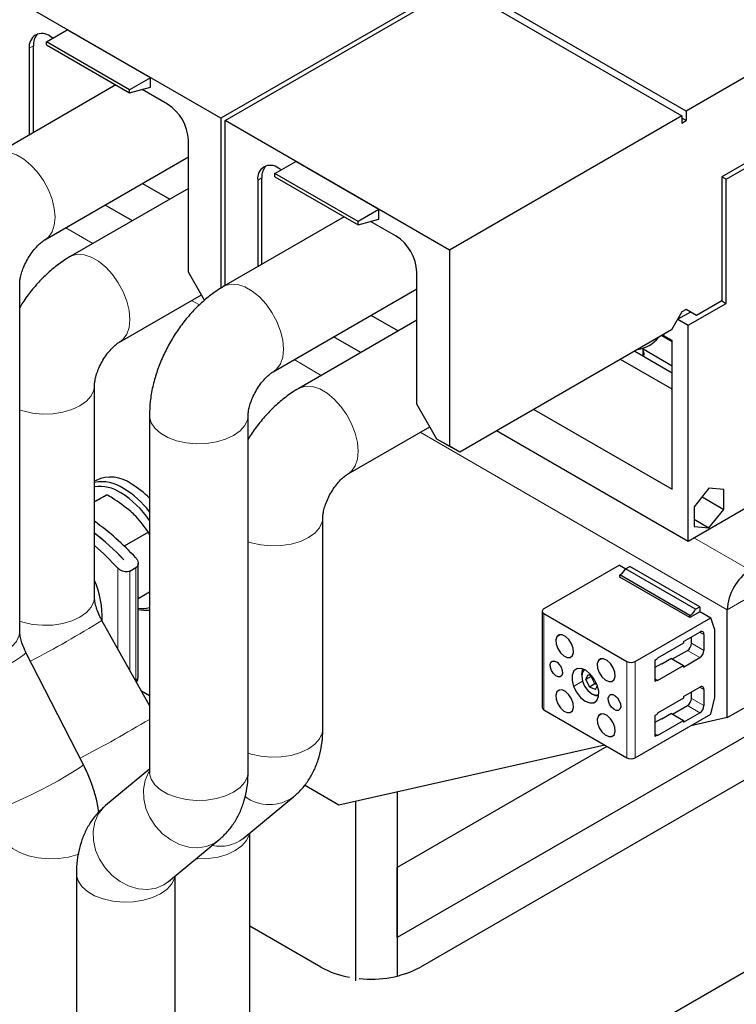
# Model space of a CAD drawing. Header units: millimetres. Extents: x 5 to 418, y 2 to 292.
# Tile 33 of 40: x 370 to 383, y 98 to 115. Entities that reach past the tile are written whole.
import ezdxf

# ---------------------------------------------------------------- set-up
doc = ezdxf.new("R2010")
doc.units = ezdxf.units.MM

msp = doc.modelspace()

# ---------------------------------------------------------------- linework, layer by layer
at = {"color": 7, "linetype": 'Continuous', "lineweight": 25}
for p, q in [((385.7655, 115.7446), (381.7914, 113.4504)), ((373.8718, 113.328), (370.0534, 115.5323)), ((377.8316, 115.6139), (373.8718, 113.328)), ((373.9425, 113.2871), (377.9023, 115.5731)), ((377.9023, 115.5731), (381.7207, 113.3688)), ((381.7914, 113.4504), (377.973, 115.6547)), ((370.902, 114.6301), (371.2555, 114.8342)), ((372.6697, 114.0178), (371.2555, 114.8342)), ((371.0115, 114.6934), (370.9621, 114.7219)), ((386.7058, 114.8177), (382.3995, 112.3317)), ((382.4738, 112.2909), (386.7758, 114.7744)), ((370.6085, 114.5178), (370.6085, 113.0444)), ((370.6792, 113.0853), (370.6792, 114.5586)), ((372.3162, 113.8137), (370.902, 114.6301)), ((370.902, 114.5762), (370.902, 114.6301)), ((370.902, 114.5762), (372.3162, 113.7598)), ((372.6697, 114.0178), (372.3162, 113.8137)), ((372.6697, 113.8545), (372.6697, 114.0178)), ((372.0819, 113.895), (370.033, 112.7122)), ((372.3162, 113.7598), (372.6697, 113.8545)), ((372.3162, 113.7598), (372.3162, 113.8137)), ((372.9632, 113.5667), (372.5296, 113.817)), ((373.8718, 113.328), (373.8718, 110.4356)), ((381.7207, 113.3688), (377.7609, 111.0828)), ((381.7207, 113.3688), (381.7207, 113.2463)), ((381.7914, 113.2871), (381.7207, 113.3279)), ((381.7914, 113.4504), (381.7914, 113.2871)), ((373.9425, 110.4789), (373.9425, 113.2871)), ((377.7609, 111.0828), (373.9425, 113.2871)), ((381.7207, 113.2463), (381.7914, 113.2871)), ((373.3167, 110.7048), (373.3167, 112.9543)), ((370.8729, 111.2572), (373.3167, 112.668)), ((374.791, 112.385), (375.1446, 112.5891)), ((374.9006, 112.4483), (374.8511, 112.4768)), ((376.5588, 111.7727), (375.1446, 112.5891)), ((374.5683, 110.8401), (374.5683, 112.3135)), ((376.2053, 111.5686), (374.791, 112.385)), ((374.791, 112.3311), (374.791, 112.385)), ((374.791, 112.3311), (376.2053, 111.5147)), ((382.3995, 112.3317), (382.3995, 110.2169)), ((382.4738, 112.2909), (382.4013, 112.3327)), ((372.5368, 112.2178), (372.9996, 111.9507)), ((374.4976, 112.2726), (374.4976, 110.7993)), ((382.4738, 110.176), (382.4738, 112.2909)), ((373.3167, 112.1337), (371.3058, 110.9728)), ((372.3631, 111.5832), (371.9003, 111.8504)), ((375.971, 111.6499), (373.9221, 110.4671)), ((376.5588, 111.7727), (376.2053, 111.5686)), ((376.5588, 111.6094), (376.5588, 111.7727)), ((376.2053, 111.5147), (376.5588, 111.6094)), ((376.2053, 111.5147), (376.2053, 111.5686)), ((376.8523, 111.3216), (376.4187, 111.5719)), ((377.7609, 111.0828), (377.7609, 107.7432)), ((373.5912, 110.2294), (373.3167, 110.7048)), ((377.2058, 108.4597), (377.2058, 110.7092)), ((370.4444, 104.5955), (370.4444, 110.515)), ((372.1457, 109.5179), (373.5379, 110.3216)), ((374.762, 109.0121), (377.2058, 110.4229)), ((381.8268, 109.8025), (382.4738, 110.176)), ((382.3995, 110.2169), (381.9682, 109.9679)), ((382.3995, 110.2189), (382.4738, 110.176)), ((376.4259, 109.9727), (376.8887, 109.7055)), ((381.7207, 110.0291), (381.5439, 109.7229)), ((381.8639, 110.0281), (381.65, 109.9046)), ((381.7914, 110.07), (381.7207, 110.0291)), ((381.9682, 109.9679), (381.7914, 110.07)), ((381.8621, 110.0291), (381.7914, 110.0699)), ((381.9682, 109.9679), (381.8621, 110.0291)), ((377.2058, 109.8886), (375.1949, 108.7277)), ((381.65, 109.9067), (381.65, 109.9046)), ((381.65, 109.9046), (381.8268, 109.8025)), ((381.8268, 106.1199), (381.8268, 109.8025)), ((381.5439, 109.7229), (377.9377, 107.6411)), ((381.4131, 109.6249), (381.4131, 109.6474)), ((376.2522, 109.3381), (375.7894, 109.6052)), ((381.5545, 109.5224), (381.3755, 109.6257)), ((381.5545, 109.5433), (381.4131, 109.6249)), ((381.5545, 107.012), (381.5545, 109.5433)), ((380.9159, 109.3604), (381.5545, 108.9917)), ((381.059, 109.2778), (381.059, 109.4163)), ((381.059, 109.4002), (381.5545, 109.1141)), ((381.5545, 108.7142), (380.6755, 109.2216)), ((371.7172, 105.1788), (371.7172, 108.7757)), ((377.5488, 107.8657), (377.2058, 108.4597)), ((379.2012, 108.3705), (381.5545, 107.012)), ((372.6535, 108.2699), (372.6535, 102.1989)), ((374.3335, 102.1989), (374.3335, 108.2699)), ((376.0348, 107.2728), (377.427, 108.0765)), ((381.8268, 106.1199), (378.5647, 108.0031)), ((377.7609, 107.7432), (377.5488, 107.8657)), ((377.6902, 107.784), (377.5488, 107.8657)), ((377.7255, 107.7636), (377.6902, 107.784)), ((377.8316, 107.7023), (377.7255, 107.7636)), ((377.9377, 107.6411), (377.7609, 107.7432)), ((377.9377, 107.6411), (377.8316, 107.7023)), ((371.7445, 107.1624), (371.7172, 107.1467)), ((382.1803, 107.0286), (381.9275, 106.7141)), ((382.4331, 107.006), (382.1803, 107.0286)), ((382.4331, 106.6689), (382.4331, 107.006)), ((371.9272, 106.916), (371.7172, 106.7948)), ((382.9864, 106.7894), (381.8268, 106.1199)), ((382.063, 106.8826), (382.4331, 106.6689)), ((381.9275, 106.7141), (381.9275, 106.377)), ((382.1803, 106.3544), (382.4331, 106.6689)), ((375.6063, 102.9337), (375.6063, 106.5306)), ((381.9275, 106.5004), (382.1803, 106.3544)), ((372.6352, 106.2801), (372.2251, 106.0433)), ((372.6535, 106.2373), (372.6352, 106.2801)), ((381.9275, 106.377), (382.1803, 106.3544)), ((372.2175, 105.8119), (372.2168, 105.8115)), ((372.3185, 105.6179), (372.4199, 105.6764)), ((372.4619, 103.8166), (372.4619, 105.7513)), ((387.8513, 105.7182), (376.8699, 99.3788)), ((380.6547, 105.7189), (379.3696, 104.977)), ((380.6547, 105.7189), (380.7626, 105.6566)), ((380.7618, 105.6562), (380.835, 105.6985)), ((381.9532, 104.9684), (380.7618, 105.6562)), ((382.0265, 105.0107), (380.835, 105.6985)), ((381.8568, 104.8637), (380.6653, 105.5515)), ((380.6653, 105.5148), (380.6653, 105.5515)), ((381.8568, 104.827), (380.6653, 105.5148)), ((372.6535, 105.257), (372.4619, 105.1463)), ((388.1589, 105.161), (377.2694, 98.8746)), ((379.3403, 104.9361), (379.3403, 103.2949)), ((381.9532, 104.9684), (382.0265, 105.0107)), ((382.0265, 105.0107), (382.0265, 104.9249)), ((382.4914, 103.1234), (382.4914, 104.9606)), ((372.6535, 103.3277), (371.8442, 104.7783)), ((379.3696, 104.8953), (380.7838, 104.0789)), ((380.9252, 104.0789), (382.2104, 104.8208)), ((382.0265, 104.9249), (381.8568, 104.827)), ((381.8568, 104.827), (381.8568, 104.8637)), ((382.0449, 104.9164), (382.2104, 104.8208)), ((382.2793, 104.6157), (382.2104, 104.8208)), ((392.8965, 104.6303), (378.1887, 96.1396)), ((382.2793, 103.4643), (382.2793, 104.6157)), ((381.749, 104.4218), (382.0247, 104.581)), ((381.8833, 104.3891), (381.8833, 104.4993)), ((382.0955, 104.5402), (382.0955, 104.2666)), ((381.749, 104.3932), (381.3053, 104.1371)), ((381.5616, 104.1217), (381.8126, 104.2666)), ((381.749, 104.4218), (381.749, 104.3932)), ((371.5254, 102.3297), (370.5507, 104.2339)), ((381.287, 104.1122), (381.2611, 104.0973)), ((381.2611, 104.0973), (381.2611, 103.9217)), ((381.3053, 104.1371), (381.297, 104.1228)), ((381.5439, 104.1319), (381.3777, 104.036)), ((381.5439, 104.1319), (381.749, 104.0135)), ((381.749, 103.9849), (382.0247, 104.1441)), ((380.0279, 103.9317), (380.0383, 103.9503)), ((381.3707, 104.0401), (381.2611, 103.9768)), ((381.3053, 103.7574), (381.749, 104.0135)), ((381.3777, 104.036), (381.3707, 104.0401)), ((381.749, 104.0135), (381.749, 103.9849)), ((380.013, 103.8543), (380.013, 103.8298)), ((380.0851, 103.7729), (380.1242, 103.8592)), ((380.177, 103.8259), (380.0851, 103.7729)), ((380.0851, 103.7729), (380.1472, 103.6435)), ((380.1242, 103.8592), (380.191, 103.8307)), ((380.177, 103.8259), (380.1811, 103.8349)), ((380.1962, 103.8242), (380.177, 103.8259)), ((380.2391, 103.6965), (380.177, 103.8259)), ((381.2611, 103.9217), (381.2611, 103.7461)), ((381.2611, 103.7829), (381.297, 103.7621)), ((381.2611, 103.7461), (381.287, 103.7611)), ((381.297, 103.7621), (381.3053, 103.7574)), ((380.2391, 103.6965), (380.1472, 103.6435)), ((380.2484, 103.6004), (380.1472, 103.6435)), ((380.2391, 103.6965), (380.2592, 103.7224)), ((380.2772, 103.6803), (380.2391, 103.6965)), ((380.2484, 103.6004), (380.2805, 103.6714)), ((381.749, 103.4828), (382.0247, 103.642)), ((382.0955, 103.6011), (382.0955, 103.3276)), ((372.6535, 103.4952), (372.5157, 103.5747)), ((380.1862, 103.5297), (380.2074, 103.5175)), ((381.749, 103.4542), (381.3053, 103.198)), ((381.749, 103.4828), (381.749, 103.4542)), ((381.8833, 103.4501), (381.8833, 103.5603)), ((382.2104, 103.1796), (382.2793, 103.4643)), ((381.5616, 103.1827), (381.8126, 103.3276)), ((382.4914, 103.1234), (382.7743, 103.2866)), ((379.3696, 103.2541), (380.7838, 102.4377)), ((380.9252, 102.4377), (382.2104, 103.1796)), ((381.287, 103.1732), (381.2611, 103.1582)), ((381.2611, 103.1582), (381.2611, 102.9827)), ((381.3707, 103.101), (381.2611, 103.0378)), ((381.3053, 103.198), (381.297, 103.1838)), ((381.3777, 103.0969), (381.3707, 103.101)), ((381.5439, 103.1929), (381.3777, 103.0969)), ((381.5439, 103.1929), (381.749, 103.0745)), ((381.749, 103.0459), (382.0247, 103.2051)), ((382.4914, 103.1234), (381.8704, 102.9833)), ((381.2611, 102.9827), (381.2611, 102.8071)), ((381.3053, 102.8183), (381.749, 103.0745)), ((381.749, 103.0745), (381.749, 103.0459)), ((381.2611, 102.8439), (381.297, 102.8231)), ((381.2611, 102.8071), (381.287, 102.8221)), ((381.297, 102.8231), (381.3053, 102.8183)), ((380.4093, 102.6539), (375.88, 101.6325)), ((380.4437, 102.634), (376.8699, 100.5709)), ((372.6535, 102.2432), (371.907, 101.6261)), ((375.88, 101.6325), (375.294, 101.9708)), ((374.2502, 101.066), (375.1083, 101.7754)), ((376.8699, 101.8558), (376.8699, 98.722)), ((376.8699, 101.8558), (376.8699, 100.5709)), ((376.1628, 101.6963), (376.1628, 98.644)), ((374.3618, 73.4401), (374.3618, 101.1582)), ((372.9774, 100.3312), (373.8355, 101.0406)), ((371.409, 100.4677), (371.409, 71.2356)), ((373.089, 71.2356), (373.089, 100.4235)), ((376.8699, 99.3788), (376.8699, 100.5709)), ((375.5724, 98.8746), (374.3618, 99.5735)), ((376.8699, 99.3788), (376.8699, 98.722))]:
    msp.add_line(p, q, dxfattribs=at)
at = {"color": 7, "linetype": 'Continuous', "lineweight": 18}
for p, q in [((370.6792, 114.5586), (370.6085, 114.5178)), ((374.5683, 112.3135), (374.4976, 112.2726)), ((371.6912, 111.1954), (371.2285, 111.4625)), ((373.5048, 110.1485), (373.3714, 110.2255)), ((375.5803, 108.9503), (375.1176, 109.2174)), ((382.4914, 104.9606), (377.2605, 107.9803)), ((382.8803, 105.6342), (381.9328, 106.1812)), ((372.1158, 104.2914), (372.1158, 105.6706)), ((372.3185, 103.9281), (372.3185, 105.6179)), ((372.4199, 105.6764), (372.4199, 103.7581)), ((382.7743, 105.1239), (382.4914, 104.9606)), ((379.3696, 103.2541), (379.3696, 104.8953)), ((379.6502, 104.5363), (379.5897, 104.5013)), ((382.0955, 104.5402), (382.0247, 104.581)), ((382.0247, 104.1441), (381.8126, 104.2666)), ((382.0955, 104.2666), (381.8833, 104.3891)), ((380.3574, 104.1281), (380.2968, 104.0931)), ((379.5309, 104.0891), (379.4886, 104.0647)), ((380.7838, 102.4377), (380.7838, 104.0789)), ((380.9252, 102.4377), (380.9252, 104.0789)), ((381.2611, 103.7761), (381.287, 103.7611)), ((372.4149, 103.7553), (372.4199, 103.7581)), ((379.6502, 103.5972), (379.5897, 103.5623)), ((380.0269, 103.7434), (379.875, 103.6557)), ((382.0955, 103.6011), (382.0247, 103.642)), ((380.5208, 103.5176), (380.4786, 103.4932)), ((382.0955, 103.3276), (381.8833, 103.4501)), ((382.0247, 103.2051), (381.8126, 103.3276)), ((380.3574, 103.189), (380.2968, 103.1541)), ((381.2611, 102.8371), (381.287, 102.8221))]:
    msp.add_line(p, q, dxfattribs=at)
at = {"color": 7, "linetype": 'Continuous', "lineweight": 18, "flags": 128}
for points in [[(370.0342, 112.7129), (370.0555, 112.7239), (370.156, 112.7502), (370.2694, 112.743), (370.3909, 112.7027), (370.515, 112.631), (370.6365, 112.5311), (370.7499, 112.4073), (370.8504, 112.265), (370.9335, 112.1105), (370.9956, 111.9505), (371.0339, 111.7919), (371.0469, 111.6418), (371.0339, 111.5067), (370.9956, 111.3925), (370.9335, 111.3042), (370.8744, 111.2581)], [(371.307, 110.9735), (371.3283, 110.9845), (371.4287, 111.0108), (371.5422, 111.0037), (371.6636, 110.9633), (371.7878, 110.8917), (371.9093, 110.7917), (372.0227, 110.6679), (372.1232, 110.5256), (372.2063, 110.3711), (372.2684, 110.2111), (372.3067, 110.0526), (372.3197, 109.9025), (372.3067, 109.7674), (372.2684, 109.6531), (372.2063, 109.5648), (372.1472, 109.5188)], [(373.9233, 110.4678), (373.9446, 110.4788), (374.045, 110.505), (374.1585, 110.4979), (374.2799, 110.4576), (374.4041, 110.3859), (374.5256, 110.286), (374.639, 110.1622), (374.7395, 110.0199), (374.8226, 109.8654), (374.8846, 109.7053), (374.923, 109.5468), (374.936, 109.3967), (374.923, 109.2616), (374.8846, 109.1474), (374.8226, 109.059), (374.7635, 109.013)], [(370.4444, 108.3601), (370.4959, 108.3436), (370.6598, 108.3073), (370.8332, 108.2914), (371.0086, 108.2967), (371.1782, 108.323), (371.3347, 108.369), (371.4712, 108.4328), (371.5817, 108.5116), (371.6614, 108.6019), (371.7069, 108.6998), (371.7172, 108.7706)], [(375.1961, 108.7284), (375.2174, 108.7394), (375.3178, 108.7657), (375.4313, 108.7585), (375.5527, 108.7182), (375.6769, 108.6465), (375.7984, 108.5466), (375.9118, 108.4228), (376.0123, 108.2805), (376.0954, 108.126), (376.1574, 107.966), (376.1958, 107.8075), (376.2088, 107.6574), (376.1958, 107.5222), (376.1574, 107.408), (376.0954, 107.3197), (376.0363, 107.2737)], [(372.6535, 108.2698), (372.6547, 108.2445), (372.6821, 108.1444), (372.7451, 108.0498), (372.8407, 107.9647), (372.9649, 107.893), (373.1121, 107.8378), (373.2761, 107.8015), (373.4495, 107.7856), (373.6249, 107.791), (373.7945, 107.8172), (373.951, 107.8632), (374.0875, 107.927), (374.198, 108.0058), (374.2777, 108.0961), (374.3232, 108.194), (374.3335, 108.2649)], [(374.3335, 106.1149), (374.3849, 106.0985), (374.5489, 106.0622), (374.7223, 106.0463), (374.8977, 106.0516), (375.0673, 106.0778), (375.2238, 106.1239), (375.3603, 106.1877), (375.4708, 106.2664), (375.5505, 106.3568), (375.596, 106.4547), (375.6062, 106.5255)], [(370.4444, 104.7632), (370.4959, 104.7467), (370.6598, 104.7104), (370.8332, 104.6946), (371.0086, 104.6999), (371.1782, 104.7261), (371.3347, 104.7721), (371.4712, 104.8359), (371.5817, 104.9147), (371.6614, 105.005), (371.7069, 105.103), (371.7172, 105.1788)], [(368.7644, 104.5955), (368.7656, 104.5702), (368.793, 104.47), (368.856, 104.3754), (368.9516, 104.2904), (369.0758, 104.2187), (369.2231, 104.1635), (369.387, 104.1271), (369.5605, 104.1113), (369.7358, 104.1166), (369.9054, 104.1428), (370.0619, 104.1888), (370.1984, 104.2526), (370.3089, 104.3314), (370.3886, 104.4218), (370.4341, 104.5197), (370.4444, 104.5955)], [(369.0552, 103.4683), (369.061, 103.465), (369.0974, 103.4699), (369.1647, 103.4915), (369.2598, 103.5287), (369.3786, 103.5801), (369.516, 103.6433), (369.666, 103.7155), (369.8219, 103.7937), (369.977, 103.8744), (370.1245, 103.9541), (370.2579, 104.0293), (370.3715, 104.0967), (370.4602, 104.1534), (370.5202, 104.1968), (370.5488, 104.2252), (370.5507, 104.2339)], [(374.3335, 102.5181), (374.3849, 102.5016), (374.5489, 102.4653), (374.7223, 102.4494), (374.8977, 102.4547), (375.0673, 102.481), (375.2238, 102.527), (375.3603, 102.5908), (375.4708, 102.6696), (375.5505, 102.7599), (375.596, 102.8578), (375.6063, 102.9337)], [(370.03, 101.5642), (370.0358, 101.5609), (370.0722, 101.5658), (370.1394, 101.5873), (370.2345, 101.6246), (370.3534, 101.6759), (370.4908, 101.7391), (370.6407, 101.8114), (370.7967, 101.8896), (370.9518, 101.9703), (371.0993, 102.05), (371.2327, 102.1252), (371.3462, 102.1926), (371.4349, 102.2492), (371.4949, 102.2927), (371.5235, 102.321), (371.5254, 102.3297)], [(372.6478, 102.2018), (372.6396, 102.1885), (372.5801, 102.0532), (372.5519, 101.9019), (372.5565, 101.7413), (372.5936, 101.5784), (372.6616, 101.4202), (372.7575, 101.2738), (372.8772, 101.1454), (373.0153, 101.0408), (373.1658, 100.9645), (373.3223, 100.9197), (373.4778, 100.9086), (373.6255, 100.9315), (373.759, 100.9875), (373.8352, 101.0404)], [(372.6535, 102.1989), (372.6547, 102.1735), (372.6821, 102.0734), (372.7451, 101.9788), (372.8407, 101.8938), (372.9649, 101.8221), (373.1121, 101.7669), (373.2761, 101.7305), (373.4495, 101.7147), (373.6249, 101.72), (373.7945, 101.7462), (373.951, 101.7922), (374.0875, 101.856), (374.198, 101.9348), (374.2777, 102.0251), (374.3232, 102.1231), (374.3335, 102.1989)], [(371.907, 101.6261), (371.87, 101.5926), (371.7815, 101.4791), (371.7219, 101.3438), (371.6938, 101.1926), (371.6984, 101.032), (371.7355, 100.869), (371.8035, 100.7109), (371.8994, 100.5644), (372.019, 100.4361), (372.1572, 100.3314), (372.3077, 100.2551), (372.4642, 100.2104), (372.6197, 100.1992), (372.7674, 100.2221), (372.9009, 100.2781), (372.9774, 100.3312)], [(370.1362, 101.2023), (370.1374, 101.1771), (370.1648, 101.077), (370.2278, 100.9824), (370.3234, 100.8973), (370.4476, 100.8257), (370.5948, 100.7704), (370.7588, 100.7341), (370.9322, 100.7182), (371.1076, 100.7236), (371.2772, 100.7498), (371.4337, 100.7958), (371.4508, 100.8024)], [(373.4471, 100.7195), (373.4778, 100.7182), (373.6532, 100.7236), (373.8228, 100.7498), (373.9793, 100.7958), (374.1158, 100.8596), (374.2263, 100.9384), (374.306, 101.0287), (374.3514, 101.1266), (374.3577, 101.1549)], [(371.409, 100.4661), (371.4101, 100.4424), (371.4376, 100.3422), (371.5005, 100.2476), (371.5962, 100.1626), (371.7204, 100.0909), (371.8676, 100.0357), (372.0316, 99.9993), (372.205, 99.9835), (372.3804, 99.9888), (372.55, 100.015), (372.7065, 100.061), (372.843, 100.1248), (372.9535, 100.2036), (373.0332, 100.294), (373.0786, 100.3919), (373.0849, 100.4201)]]:
    msp.add_lwpolyline(points, dxfattribs=at)
at = {"color": 7, "linetype": 'Continuous', "lineweight": 25, "flags": 128}
for points in [[(381.0717, 109.2687), (381.0778, 109.3241), (381.059, 109.3723)], [(372.1158, 105.6706), (371.876, 105.9105), (371.7172, 106.0527)], [(379.5897, 104.5013), (379.572, 104.4462), (379.5772, 104.3749), (379.6047, 104.2983), (379.6502, 104.2281), (379.7068, 104.175), (379.7659, 104.1469), (379.8185, 104.1483), (379.8565, 104.1789)], [(379.8565, 104.1789), (379.8743, 104.2341), (379.869, 104.3053), (379.8415, 104.3819), (379.796, 104.4521), (379.7394, 104.5053), (379.6803, 104.5333), (379.6277, 104.5319), (379.5897, 104.5013)], [(380.5636, 103.7707), (380.5814, 103.8258), (380.5761, 103.8971), (380.5486, 103.9737), (380.5031, 104.0439), (380.4465, 104.0971), (380.3874, 104.1251), (380.3348, 104.1237), (380.2968, 104.0931)], [(379.6748, 103.8398), (379.6482, 103.8184), (379.6116, 103.8175), (379.5703, 103.837), (379.5308, 103.8741), (379.4991, 103.9231), (379.4799, 103.9765), (379.4762, 104.0262), (379.4886, 104.0647)], [(379.4886, 104.0647), (379.5152, 104.086), (379.5518, 104.087), (379.593, 104.0675), (379.6325, 104.0304), (379.6643, 103.9814), (379.6835, 103.928), (379.6871, 103.8782), (379.6748, 103.8398)], [(380.2783, 103.6773), (380.2285, 103.7781), (380.1603, 103.8654), (380.0821, 103.9287), (380.0032, 103.9604), (379.9331, 103.9566), (379.8804, 103.9179), (379.8514, 103.8488), (379.8495, 103.7578), (379.875, 103.6557)], [(380.061, 103.9403), (380.0262, 103.8988), (380.013, 103.8299), (380.0262, 103.7457), (380.0637, 103.6591), (380.1199, 103.5833), (380.1862, 103.5298), (380.2525, 103.5067), (380.3059, 103.516)], [(380.013, 103.8543), (380.0131, 103.8595), (380.0279, 103.9317)], [(380.2968, 104.0931), (380.2791, 104.038), (380.2843, 103.9667), (380.3118, 103.8901), (380.3573, 103.8199), (380.4139, 103.7668), (380.473, 103.7387), (380.5256, 103.7401), (380.5636, 103.7707)], [(379.8565, 103.2399), (379.8743, 103.295), (379.869, 103.3663), (379.8415, 103.4429), (379.796, 103.5131), (379.7394, 103.5662), (379.6803, 103.5943), (379.6277, 103.5929), (379.5897, 103.5623)], [(379.875, 103.6557), (379.9248, 103.5549), (379.993, 103.4676), (380.0712, 103.4043), (380.1501, 103.3726), (380.2202, 103.3764), (380.2729, 103.4151), (380.302, 103.4842), (380.3039, 103.5752), (380.2783, 103.6773)], [(379.5897, 103.5623), (379.572, 103.5072), (379.5772, 103.4359), (379.6047, 103.3593), (379.6502, 103.2891), (379.7068, 103.2359), (379.7659, 103.2079), (379.8185, 103.2093), (379.8565, 103.2399)], [(380.3032, 103.4913), (380.2563, 103.4965), (380.2074, 103.5175)], [(380.6647, 103.2683), (380.6382, 103.247), (380.6015, 103.246), (380.5603, 103.2655), (380.5208, 103.3026), (380.489, 103.3516), (380.4699, 103.405), (380.4662, 103.4548), (380.4786, 103.4932)], [(380.4786, 103.4932), (380.5051, 103.5146), (380.5418, 103.5155), (380.583, 103.496), (380.6225, 103.4589), (380.6542, 103.4099), (380.6734, 103.3565), (380.6771, 103.3068), (380.6647, 103.2683)], [(380.2968, 103.1541), (380.2791, 103.0989), (380.2843, 103.0277), (380.3118, 102.9511), (380.3573, 102.8809), (380.4139, 102.8277), (380.473, 102.7997), (380.5256, 102.8011), (380.5636, 102.8317)], [(380.5636, 102.8317), (380.5814, 102.8868), (380.5761, 102.9581), (380.5486, 103.0347), (380.5031, 103.1049), (380.4465, 103.158), (380.3874, 103.1861), (380.3348, 103.1847), (380.2968, 103.1541)]]:
    msp.add_lwpolyline(points, dxfattribs=at)
at = {"color": 7, "linetype": 'Continuous', "lineweight": 25}
for centre, radius, start, end in [((370.824, 114.5527), 0.2184, 50.79671, 189.21404), ((370.9476, 114.5799), 0.2693, 137.23749, 184.54587), ((372.5491, 112.9194), 0.7684, 2.60548, 57.39452), ((374.7131, 112.3076), 0.2184, 50.79671, 189.21404), ((374.8367, 112.3348), 0.2693, 137.23749, 184.54587), ((376.4382, 110.6743), 0.7684, 2.60548, 57.39452), ((380.8833, 109.9477), 0.5623, 278.98728, 321.00735), ((371.84, 106.4727), 0.6671, 56.12325, 100.6106), ((371.9948, 106.631), 0.5874, 53.47043, 115.21911), ((371.8125, 106.4193), 0.6385, 56.2081, 98.58544), ((371.3396, 105.6061), 1.5785, 33.65615, 58.35904), ((371.3686, 105.647), 1.6168, 37.37038, 58.56149), ((371.5816, 105.8263), 1.4873, 43.88553, 59.14093), ((368.977, 102.6519), 4.6965, 42.85416, 54.30503), ((368.7921, 102.5352), 4.7395, 43.73133, 52.02751), ((368.7889, 102.5315), 4.7451, 43.73474, 51.89465), ((380.5217, 105.7806), 0.2704, 302.08581, 332.59982), ((383.3358, 104.9221), 0.8452, 122.60548, 177.39452), ((370.3406, 104.8454), 1.5073, 357.30654, 24.03953), ((372.5256, 105.4461), 0.4636, 262.09655, 286.01247), ((372.5891, 105.5098), 0.5585, 256.83582, 276.62479), ((379.385, 104.9361), 0.0437, 110.78342, 249.21658), ((381.7132, 105.0928), 0.2704, 302.08581, 332.59982), ((382.105, 105.0689), 0.1639, 241.41176, 248.49638), ((382.0523, 104.5471), 0.0437, 350.78596, 129.20329), ((381.7298, 104.3961), 0.1537, 302.60548, 357.39452), ((381.9419, 104.2736), 0.1537, 302.60548, 357.39452), ((381.2718, 104.1367), 0.0289, 301.95467, 331.14439), ((380.8545, 104.2154), 0.1537, 242.60967, 297.39033), ((381.2929, 103.753), 0.0101, 65.68605, 125.61817), ((382.0523, 103.6081), 0.0437, 350.78596, 129.20329), ((381.7298, 103.457), 0.1537, 302.60548, 357.39452), ((379.3903, 103.2999), 0.0503, 185.6948, 245.62534), ((381.9419, 103.3346), 0.1537, 302.60548, 357.39452), ((381.2718, 103.1977), 0.0289, 301.95467, 331.14439), ((381.2929, 102.8139), 0.0101, 65.68605, 125.61817), ((380.8545, 102.5741), 0.1537, 242.60967, 297.39033), ((376.3186, 100.2233), 1.5413, 241.04605, 260.29979), ((376.4311, 100.4833), 1.814, 263.52876, 297.52464)]:
    msp.add_arc(centre, radius, start, end, dxfattribs=at)
at = {"color": 7, "linetype": 'Continuous', "lineweight": 18}
for centre, radius, start, end in [((362.0909, 120.4723), 18.4777, 297.51441, 301.85956), ((358.0609, 127.7396), 28.6428, 297.92211, 300.62859), ((374.6978, 102.3407), 0.6987, 233.35506, 305.95167), ((373.862, 101.5624), 0.6301, 257.27095, 308.02383)]:
    msp.add_arc(centre, radius, start, end, dxfattribs=at)
at = {"color": 7, "linetype": 'Continuous', "lineweight": 25}
for points, knots in [([(370.4444, 110.515), (370.4446, 110.523), (370.445, 110.545), (370.452, 110.6027), (370.4726, 110.6884), (370.508, 110.7887), (370.5583, 110.8957), (370.6214, 111.0011), (370.6923, 111.0964), (370.7643, 111.1741), (370.8268, 111.2276), (370.8597, 111.2495), (370.8716, 111.2565), (370.8729, 111.2572)], [0, 0, 0, 0, 0.0553665, 0.15232982, 0.25176065, 0.35524574, 0.4623248, 0.571632, 0.68134209, 0.78932806, 0.89473797, 0.98870257, 1, 1, 1, 1]), ([(371.3058, 110.9728), (371.2647, 110.9479), (371.156, 110.882), (370.989, 110.7536), (370.8084, 110.5851), (370.6432, 110.3956), (370.5209, 110.234), (370.4611, 110.1324), (370.4444, 110.1041)], [0, 0, 0, 0, 0.1216324, 0.3215385, 0.5221947, 0.7227881, 0.9227286, 1, 1, 1, 1]), ([(373.9221, 110.4671), (373.881, 110.4421), (373.7723, 110.3762), (373.6053, 110.2479), (373.4249, 110.0792), (373.2587, 109.8904), (373.1087, 109.6851), (372.9766, 109.4663), (372.8642, 109.2367), (372.7728, 108.9985), (372.7051, 108.7538), (372.6617, 108.5093), (372.6562, 108.3486), (372.6535, 108.2699)], [0, 0, 0, 0, 0.0569912, 0.1506578, 0.2446758, 0.3386644, 0.4323471, 0.5258952, 0.61971, 0.7141651, 0.809752, 0.9069251, 1, 1, 1, 1]), ([(371.7172, 108.7757), (371.7174, 108.7837), (371.7178, 108.8057), (371.7248, 108.8633), (371.7454, 108.9491), (371.7808, 109.0494), (371.8311, 109.1563), (371.8942, 109.2618), (371.9651, 109.357), (372.0371, 109.4348), (372.0995, 109.4883), (372.1325, 109.5102), (372.1444, 109.5171), (372.1457, 109.5179)], [0, 0, 0, 0, 0.0553665, 0.1523298, 0.2517606, 0.3552457, 0.4623248, 0.571632, 0.6813421, 0.7893281, 0.894738, 0.9887026, 1, 1, 1, 1]), ([(374.3335, 108.2699), (374.3337, 108.2779), (374.3341, 108.2999), (374.3411, 108.3575), (374.3617, 108.4433), (374.3971, 108.5436), (374.4474, 108.6506), (374.5105, 108.756), (374.5814, 108.8513), (374.6534, 108.929), (374.7158, 108.9825), (374.7488, 109.0044), (374.7607, 109.0114), (374.762, 109.0121)], [0, 0, 0, 0, 0.0553665, 0.1523298, 0.2517606, 0.3552457, 0.4623248, 0.571632, 0.6813421, 0.7893281, 0.894738, 0.9887026, 1, 1, 1, 1]), ([(375.1949, 108.7277), (375.1538, 108.7028), (375.0451, 108.6369), (374.8781, 108.5085), (374.6975, 108.34), (374.5323, 108.1505), (374.41, 107.9889), (374.3502, 107.8873), (374.3335, 107.859)], [0, 0, 0, 0, 0.1216324, 0.3215385, 0.5221947, 0.7227881, 0.9227286, 1, 1, 1, 1]), ([(375.6063, 106.5306), (375.6064, 106.5385), (375.6069, 106.5605), (375.6139, 106.6182), (375.6345, 106.704), (375.6699, 106.8042), (375.7202, 106.9112), (375.7833, 107.0167), (375.8542, 107.1119), (375.9262, 107.1896), (375.9886, 107.2432), (376.0216, 107.2651), (376.0335, 107.272), (376.0348, 107.2728)], [0, 0, 0, 0, 0.0553665, 0.1523298, 0.2517606, 0.3552457, 0.4623248, 0.571632, 0.6813421, 0.7893281, 0.894738, 0.9887026, 1, 1, 1, 1]), ([(371.7218, 106.8029), (371.728, 106.8063), (371.7745, 106.8322), (371.8509, 106.8744), (371.9016, 106.9021), (371.9272, 106.916)], [0, 0, 0, 0, 0.07009, 0.5307844, 1, 1, 1, 1]), ([(372.3381, 106.6308), (372.2374, 106.7109), (372.1086, 106.8133), (371.9598, 106.8975), (371.9272, 106.916)], [0, 0, 0, 0, 0.7810476, 1, 1, 1, 1]), ([(372.6352, 106.2801), (372.5694, 106.3733), (372.4829, 106.4956), (372.3659, 106.6048), (372.3381, 106.6308)], [0, 0, 0, 0, 0.7618982, 1, 1, 1, 1]), ([(372.4199, 105.8461), (372.4309, 105.8322), (372.4528, 105.8043), (372.4647, 105.7573), (372.4582, 105.7151), (372.4393, 105.6889), (372.424, 105.679), (372.4199, 105.6764)], [0, 0, 0, 0, 0.2404153, 0.4810817, 0.7126411, 0.9230503, 1, 1, 1, 1]), ([(372.3185, 105.6179), (372.3069, 105.6129), (372.2838, 105.6028), (372.2403, 105.6033), (372.1948, 105.6152), (372.1506, 105.638), (372.1272, 105.6599), (372.1158, 105.6706)], [0, 0, 0, 0, 0.1905141, 0.380727, 0.5790142, 0.7955756, 1, 1, 1, 1]), ([(371.8442, 104.7783), (371.8346, 104.7961), (371.8057, 104.8498), (371.7668, 104.9407), (371.7352, 105.0419), (371.7199, 105.1231), (371.7173, 105.1631), (371.7172, 105.1772), (371.7172, 105.1788)], [0, 0, 0, 0, 0.1122726, 0.3384709, 0.5617445, 0.7797063, 0.9739331, 1, 1, 1, 1]), ([(370.5507, 104.2339), (370.5418, 104.2518), (370.5152, 104.3058), (370.4809, 104.3951), (370.4551, 104.4907), (370.4453, 104.5593), (370.4447, 104.5852), (370.4444, 104.5955)], [0, 0, 0, 0, 0.12210042, 0.36712279, 0.60816984, 0.84345559, 1, 1, 1, 1]), ([(372.4337, 103.7217), (372.4385, 103.7332), (372.4478, 103.7557), (372.4582, 103.787), (372.4607, 103.8079), (372.4618, 103.8164)], [0, 0, 0, 0, 0.386213, 0.7512454, 1, 1, 1, 1]), ([(375.1083, 101.7754), (375.1528, 101.8153), (375.2454, 101.8987), (375.361, 102.0495), (375.4581, 102.2196), (375.5316, 102.4052), (375.5814, 102.6052), (375.6036, 102.7833), (375.6056, 102.8947), (375.6063, 102.9337)], [0, 0, 0, 0, 0.1375461, 0.2866465, 0.4366693, 0.5897361, 0.7476556, 0.9117667, 1, 1, 1, 1]), ([(371.7899, 101.5144), (371.7871, 101.5383), (371.7751, 101.6422), (371.7276, 101.8271), (371.65, 102.0613), (371.5767, 102.2281), (371.5329, 102.3149), (371.5254, 102.3297)], [0, 0, 0, 0, 0.0869224, 0.3775795, 0.6681436, 0.943364, 1, 1, 1, 1]), ([(372.6535, 102.1989), (372.6533, 102.1923), (372.6528, 102.1773), (372.6527, 102.1781), (372.6527, 102.1785)], [0, 0, 0, 0, 0.4469427, 1, 1, 1, 1]), ([(373.8355, 101.0406), (373.88, 101.0806), (373.9726, 101.1639), (374.0882, 101.3147), (374.1853, 101.4848), (374.2588, 101.6704), (374.3086, 101.8705), (374.3308, 102.0485), (374.3328, 102.16), (374.3335, 102.1989)], [0, 0, 0, 0, 0.1375461, 0.2866465, 0.4366693, 0.5897361, 0.7476556, 0.9117667, 1, 1, 1, 1]), ([(371.907, 101.6261), (371.8625, 101.5861), (371.7699, 101.5028), (371.6542, 101.3519), (371.5572, 101.1819), (371.4837, 100.9962), (371.4339, 100.7962), (371.4117, 100.6181), (371.4097, 100.5067), (371.409, 100.4677)], [0, 0, 0, 0, 0.1375461, 0.2866465, 0.4366693, 0.5897361, 0.7476556, 0.9117667, 1, 1, 1, 1])]:
    msp.add_open_spline(points, degree=3, knots=knots, dxfattribs=at)
at = {"color": 7, "linetype": 'Continuous', "lineweight": 18}
msp.add_open_spline([(372.4199, 103.7581), (372.4319, 103.7667), (372.456, 103.7838), (372.4599, 103.8057), (372.4619, 103.8166)], degree=3, dxfattribs=at)

doc.saveas('drawing.dxf')
